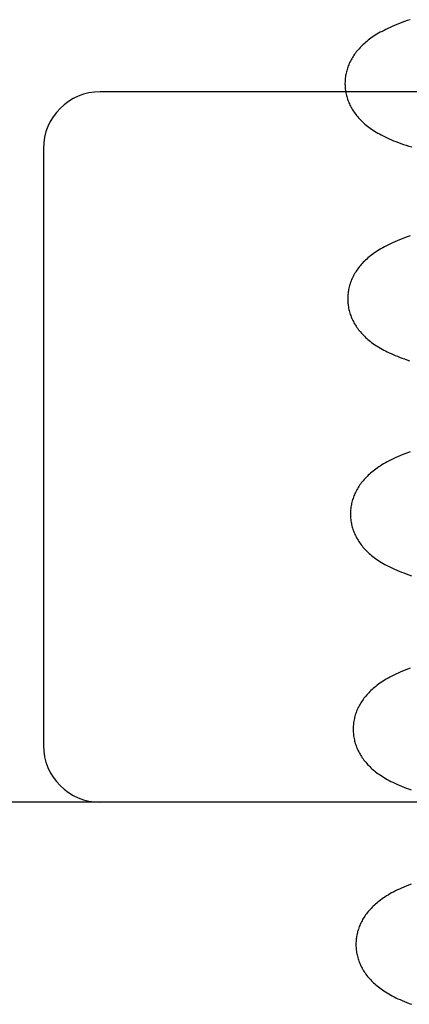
# Model space of a CAD drawing. Header units: inches. Extents: x 0 to 215, y 0 to 139.
# Tile 16 of 96: x 38.579 to 38.682, y 52.448 to 52.707. Entities that reach past the tile are written whole.
import ezdxf

# ---------------------------------------------------------------- set-up
doc = ezdxf.new("R2010")
doc.units = ezdxf.units.IN
doc.header["$LTSCALE"] = 11.804375
doc.header["$MEASUREMENT"] = 0
doc.linetypes.add('HIDDEN', pattern=[0.2, 0.1, -0.1])
doc.layers.add('DEFAULT_2', color=8, linetype='HIDDEN')

msp = doc.modelspace()

# ---------------------------------------------------------------- linework, layer by layer
at = {"layer": 'DEFAULT_2', "color": 8, "linetype": 'HIDDEN'}
for p, q in [((38.74539, 52.68834), (38.60039, 52.68834)), ((38.58539, 52.67334), (38.58539, 52.51584)), ((38.96039, 52.50084), (38.40039, 52.50084))]:
    msp.add_line(p, q, dxfattribs=at)
for points in [[(38.68203, 52.70734), (38.6813, 52.7071), (38.68058, 52.70685), (38.67989, 52.70659), (38.67922, 52.70634), (38.67857, 52.70608), (38.67795, 52.70583), (38.67735, 52.70557), (38.67677, 52.70531), (38.67621, 52.70505), (38.67567, 52.70479), (38.67516, 52.70453), (38.67466, 52.70427), (38.67418, 52.70401), (38.67372, 52.70375), (38.67328, 52.70348), (38.67285, 52.70322), (38.67245, 52.70296), (38.67206, 52.7027), (38.67168, 52.70243), (38.67132, 52.70217), (38.67097, 52.7019), (38.67063, 52.70163), (38.67031, 52.70136), (38.66999, 52.70109), (38.66969, 52.70082), (38.6694, 52.70054), (38.66911, 52.70026), (38.66884, 52.69998), (38.66858, 52.69969), (38.66833, 52.69941), (38.66808, 52.69912), (38.66785, 52.69883), (38.66762, 52.69853), (38.66741, 52.69823), (38.6672, 52.69794), (38.667, 52.69763), (38.66682, 52.69733), (38.66664, 52.69702), (38.66647, 52.69672), (38.66631, 52.69641), (38.66615, 52.6961), (38.66601, 52.69579), (38.66588, 52.69547), (38.66575, 52.69516), (38.66563, 52.69484), (38.66552, 52.69453), (38.66542, 52.69421), (38.66533, 52.69388), (38.66525, 52.69356), (38.66517, 52.69324), (38.6651, 52.69291), (38.66504, 52.69258), (38.66499, 52.69226), (38.66495, 52.69193), (38.66492, 52.6916), (38.66489, 52.69127), (38.66488, 52.69094), (38.66487, 52.69061), (38.66487, 52.69033)], [(38.66487, 52.69033), (38.66488, 52.69004), (38.66489, 52.68971), (38.66492, 52.68937), (38.66495, 52.68903), (38.665, 52.6887), (38.66505, 52.68837), (38.66511, 52.68804), (38.66518, 52.6877), (38.66526, 52.68738), (38.66534, 52.68705), (38.66544, 52.68672), (38.66554, 52.6864), (38.66565, 52.68607), (38.66578, 52.68575), (38.66591, 52.68544), (38.66604, 52.68512), (38.66619, 52.68481), (38.66635, 52.68449), (38.66651, 52.68418), (38.66669, 52.68387), (38.66687, 52.68356), (38.66707, 52.68326), (38.66727, 52.68296), (38.66748, 52.68266), (38.6677, 52.68236), (38.66793, 52.68206), (38.66818, 52.68177), (38.66843, 52.68148), (38.66869, 52.68119), (38.66896, 52.68091), (38.66924, 52.68063), (38.66953, 52.68035), (38.66983, 52.68008), (38.67014, 52.6798), (38.67046, 52.67953), (38.6708, 52.67926), (38.67114, 52.679), (38.6715, 52.67874), (38.67187, 52.67848), (38.67226, 52.67822), (38.67266, 52.67796), (38.67307, 52.6777), (38.67351, 52.67744), (38.67396, 52.67719), (38.67443, 52.67693), (38.67492, 52.67668), (38.67543, 52.67642), (38.67596, 52.67617), (38.67651, 52.67592), (38.67709, 52.67567), (38.67768, 52.67542), (38.6783, 52.67518), (38.67894, 52.67493), (38.6796, 52.67469), (38.68028, 52.67445), (38.68099, 52.67421), (38.68172, 52.67398), (38.68246, 52.67375)], [(38.68203, 52.65031), (38.6813, 52.65005), (38.6806, 52.6498), (38.67991, 52.64954), (38.67926, 52.64928), (38.67863, 52.64902), (38.67802, 52.64876), (38.67743, 52.64849), (38.67687, 52.64823), (38.67632, 52.64797), (38.6758, 52.6477), (38.67529, 52.64743), (38.67481, 52.64717), (38.67434, 52.6469), (38.6739, 52.64663), (38.67347, 52.64636), (38.67306, 52.6461), (38.67267, 52.64583), (38.67229, 52.64556), (38.67193, 52.64529), (38.67157, 52.64502), (38.67124, 52.64475), (38.67091, 52.64447), (38.67059, 52.64419), (38.67029, 52.64391), (38.66999, 52.64363), (38.66971, 52.64334), (38.66944, 52.64305), (38.66918, 52.64276), (38.66892, 52.64247), (38.66868, 52.64218), (38.66845, 52.64188), (38.66822, 52.64158), (38.66801, 52.64127), (38.6678, 52.64097), (38.66761, 52.64066), (38.66742, 52.64035), (38.66725, 52.64004), (38.66708, 52.63972), (38.66692, 52.63941), (38.66677, 52.63909), (38.66663, 52.63877), (38.6665, 52.63845), (38.66638, 52.63813), (38.66627, 52.63781), (38.66616, 52.63748), (38.66607, 52.63716), (38.66598, 52.63683), (38.6659, 52.6365), (38.66583, 52.63617), (38.66577, 52.63583), (38.66572, 52.6355), (38.66568, 52.63517), (38.66564, 52.63483), (38.66562, 52.6345), (38.6656, 52.63416), (38.66559, 52.63382), (38.66559, 52.63354)], [(38.66559, 52.63354), (38.6656, 52.63325), (38.66562, 52.63291), (38.66564, 52.63258), (38.66567, 52.63224), (38.66572, 52.6319), (38.66577, 52.63157), (38.66583, 52.63124), (38.6659, 52.6309), (38.66598, 52.63057), (38.66607, 52.63024), (38.66616, 52.62992), (38.66627, 52.62959), (38.66638, 52.62927), (38.6665, 52.62895), (38.66663, 52.62863), (38.66677, 52.62831), (38.66692, 52.628), (38.66708, 52.62768), (38.66724, 52.62737), (38.66742, 52.62706), (38.66761, 52.62675), (38.6678, 52.62645), (38.66801, 52.62614), (38.66822, 52.62584), (38.66845, 52.62553), (38.66868, 52.62523), (38.66893, 52.62494), (38.66919, 52.62464), (38.66945, 52.62435), (38.66973, 52.62407), (38.67001, 52.62379), (38.6703, 52.62351), (38.6706, 52.62323), (38.67091, 52.62296), (38.67123, 52.6227), (38.67156, 52.62244), (38.6719, 52.62218), (38.67225, 52.62192), (38.67262, 52.62167), (38.67299, 52.62141), (38.67338, 52.62116), (38.67378, 52.62091), (38.6742, 52.62067), (38.67464, 52.62042), (38.67509, 52.62018), (38.67555, 52.61993), (38.67603, 52.61969), (38.67653, 52.61945), (38.67704, 52.61922), (38.67757, 52.61898), (38.67812, 52.61875), (38.67868, 52.61852), (38.67927, 52.61829), (38.67989, 52.61805), (38.68053, 52.61782), (38.6812, 52.61759), (38.6819, 52.61736)], [(38.68203, 52.59327), (38.68132, 52.59301), (38.68063, 52.59274), (38.67997, 52.59248), (38.67933, 52.59222), (38.67873, 52.59196), (38.67814, 52.5917), (38.67758, 52.59144), (38.67704, 52.59117), (38.67652, 52.59091), (38.67601, 52.59064), (38.67553, 52.59038), (38.67506, 52.59011), (38.67462, 52.58984), (38.67419, 52.58957), (38.67378, 52.58931), (38.67339, 52.58904), (38.67301, 52.58877), (38.67265, 52.5885), (38.67229, 52.58823), (38.67196, 52.58795), (38.67163, 52.58768), (38.67131, 52.5874), (38.67101, 52.58712), (38.67071, 52.58684), (38.67043, 52.58655), (38.67016, 52.58626), (38.6699, 52.58597), (38.66964, 52.58568), (38.6694, 52.58538), (38.66917, 52.58509), (38.66894, 52.58478), (38.66873, 52.58448), (38.66852, 52.58418), (38.66833, 52.58387), (38.66814, 52.58356), (38.66797, 52.58325), (38.6678, 52.58293), (38.66764, 52.58262), (38.66749, 52.5823), (38.66735, 52.58198), (38.66722, 52.58166), (38.6671, 52.58134), (38.66699, 52.58102), (38.66688, 52.58069), (38.66679, 52.58037), (38.6667, 52.58004), (38.66662, 52.57971), (38.66655, 52.57938), (38.66649, 52.57904), (38.66644, 52.57871), (38.6664, 52.57838), (38.66636, 52.57804), (38.66634, 52.57771), (38.66632, 52.57737), (38.66631, 52.57703), (38.66631, 52.57674)], [(38.66631, 52.57674), (38.66632, 52.57646), (38.66634, 52.57612), (38.66636, 52.57579), (38.66639, 52.57545), (38.66644, 52.57512), (38.66649, 52.57479), (38.66655, 52.57445), (38.66662, 52.57412), (38.6667, 52.57379), (38.66678, 52.57346), (38.66688, 52.57314), (38.66698, 52.57281), (38.66709, 52.57249), (38.66722, 52.57217), (38.66735, 52.57185), (38.66748, 52.57154), (38.66763, 52.57122), (38.66779, 52.57091), (38.66795, 52.5706), (38.66813, 52.57029), (38.66831, 52.56998), (38.66851, 52.56968), (38.66871, 52.56937), (38.66892, 52.56907), (38.66914, 52.56877), (38.66938, 52.56848), (38.66962, 52.56819), (38.66987, 52.5679), (38.67013, 52.56761), (38.6704, 52.56733), (38.67068, 52.56705), (38.67097, 52.56677), (38.67127, 52.56649), (38.67158, 52.56622), (38.6719, 52.56595), (38.67224, 52.56568), (38.67258, 52.56542), (38.67294, 52.56515), (38.67331, 52.56489), (38.6737, 52.56463), (38.6741, 52.56438), (38.67451, 52.56412), (38.67495, 52.56386), (38.6754, 52.56361), (38.67587, 52.56335), (38.67636, 52.5631), (38.67687, 52.56284), (38.6774, 52.56259), (38.67796, 52.56234), (38.67853, 52.56209), (38.67912, 52.56184), (38.67974, 52.56159), (38.68038, 52.56135), (38.68104, 52.56111), (38.68172, 52.56087), (38.68243, 52.56063)], [(38.68209, 52.53623), (38.68139, 52.53597), (38.68072, 52.5357), (38.68007, 52.53544), (38.67945, 52.53517), (38.67886, 52.53491), (38.67829, 52.53464), (38.67775, 52.53438), (38.67722, 52.53411), (38.67672, 52.53384), (38.67624, 52.53358), (38.67577, 52.53331), (38.67533, 52.53304), (38.6749, 52.53278), (38.67449, 52.53251), (38.6741, 52.53224), (38.67372, 52.53197), (38.67336, 52.5317), (38.67301, 52.53143), (38.67267, 52.53116), (38.67234, 52.53088), (38.67203, 52.5306), (38.67172, 52.53032), (38.67143, 52.53004), (38.67115, 52.52976), (38.67087, 52.52947), (38.67061, 52.52918), (38.67036, 52.52888), (38.67012, 52.52859), (38.66988, 52.52829), (38.66966, 52.52799), (38.66945, 52.52769), (38.66924, 52.52738), (38.66905, 52.52707), (38.66886, 52.52676), (38.66868, 52.52645), (38.66852, 52.52614), (38.66836, 52.52582), (38.66821, 52.52551), (38.66807, 52.52519), (38.66794, 52.52487), (38.66782, 52.52455), (38.66771, 52.52422), (38.6676, 52.5239), (38.66751, 52.52357), (38.66742, 52.52324), (38.66734, 52.52291), (38.66727, 52.52258), (38.66721, 52.52225), (38.66716, 52.52192), (38.66712, 52.52158), (38.66708, 52.52125), (38.66706, 52.52091), (38.66704, 52.52058), (38.66703, 52.52024), (38.66703, 52.51995)], [(38.66703, 52.51995), (38.66704, 52.51967), (38.66706, 52.51933), (38.66708, 52.519), (38.66711, 52.51866), (38.66716, 52.51833), (38.66721, 52.51799), (38.66727, 52.51766), (38.66734, 52.51733), (38.66742, 52.517), (38.6675, 52.51667), (38.6676, 52.51635), (38.6677, 52.51602), (38.66782, 52.5157), (38.66794, 52.51538), (38.66807, 52.51506), (38.66821, 52.51474), (38.66835, 52.51443), (38.66851, 52.51412), (38.66868, 52.5138), (38.66885, 52.51349), (38.66904, 52.51319), (38.66923, 52.51288), (38.66944, 52.51257), (38.66965, 52.51227), (38.66987, 52.51197), (38.6701, 52.51168), (38.67034, 52.51139), (38.67059, 52.5111), (38.67085, 52.51081), (38.67112, 52.51053), (38.6714, 52.51025), (38.67169, 52.50997), (38.67199, 52.5097), (38.67229, 52.50943), (38.67261, 52.50917), (38.67294, 52.5089), (38.67328, 52.50864), (38.67363, 52.50838), (38.67399, 52.50813), (38.67437, 52.50787), (38.67476, 52.50762), (38.67516, 52.50737), (38.67558, 52.50712), (38.67602, 52.50687), (38.67649, 52.50661), (38.67697, 52.50636), (38.67748, 52.50611), (38.67801, 52.50585), (38.67856, 52.5056), (38.67913, 52.50535), (38.67973, 52.5051), (38.68035, 52.50485), (38.68099, 52.5046), (38.68165, 52.50435), (38.68234, 52.50411)], [(38.68228, 52.47924), (38.68163, 52.47899), (38.68099, 52.47873), (38.68038, 52.47847), (38.67979, 52.47821), (38.67922, 52.47795), (38.67868, 52.47769), (38.67815, 52.47743), (38.67764, 52.47716), (38.67716, 52.4769), (38.67669, 52.47664), (38.67624, 52.47637), (38.67582, 52.47611), (38.6754, 52.47584), (38.67501, 52.47558), (38.67463, 52.47532), (38.67426, 52.47505), (38.67391, 52.47478), (38.67357, 52.47451), (38.67324, 52.47424), (38.67292, 52.47397), (38.67262, 52.47369), (38.67232, 52.47341), (38.67203, 52.47313), (38.67176, 52.47285), (38.67149, 52.47257), (38.67124, 52.47228), (38.67099, 52.47199), (38.67076, 52.4717), (38.67053, 52.4714), (38.67031, 52.4711), (38.6701, 52.4708), (38.6699, 52.4705), (38.66971, 52.4702), (38.66953, 52.46989), (38.66936, 52.46958), (38.6692, 52.46927), (38.66905, 52.46896), (38.6689, 52.46865), (38.66877, 52.46833), (38.66864, 52.46802), (38.66852, 52.4677), (38.66841, 52.46738), (38.66831, 52.46706), (38.66821, 52.46674), (38.66813, 52.46641), (38.66805, 52.46609), (38.66799, 52.46576), (38.66793, 52.46543), (38.66788, 52.4651), (38.66783, 52.46477), (38.6678, 52.46444), (38.66778, 52.46411), (38.66776, 52.46378), (38.66775, 52.46345), (38.66775, 52.46316)], [(38.66775, 52.46316), (38.66776, 52.46288), (38.66778, 52.46254), (38.6678, 52.46221), (38.66783, 52.46187), (38.66788, 52.46154), (38.66793, 52.4612), (38.66799, 52.46087), (38.66806, 52.46054), (38.66814, 52.46021), (38.66822, 52.45988), (38.66832, 52.45956), (38.66842, 52.45923), (38.66853, 52.45891), (38.66866, 52.45859), (38.66879, 52.45827), (38.66892, 52.45796), (38.66907, 52.45764), (38.66923, 52.45733), (38.66939, 52.45702), (38.66957, 52.45671), (38.66975, 52.4564), (38.66995, 52.45609), (38.67015, 52.45579), (38.67036, 52.45549), (38.67058, 52.45519), (38.67082, 52.4549), (38.67106, 52.45461), (38.67131, 52.45432), (38.67157, 52.45403), (38.67184, 52.45375), (38.67212, 52.45346), (38.67241, 52.45319), (38.67271, 52.45291), (38.67302, 52.45264), (38.67334, 52.45237), (38.67368, 52.4521), (38.67402, 52.45184), (38.67438, 52.45157), (38.67475, 52.45131), (38.67514, 52.45105), (38.67554, 52.45079), (38.67595, 52.45054), (38.67639, 52.45028), (38.67684, 52.45002), (38.67731, 52.44977), (38.6778, 52.44951), (38.67831, 52.44926), (38.67884, 52.44901), (38.67939, 52.44876), (38.67997, 52.44851), (38.68056, 52.44826), (38.68118, 52.44801), (38.68181, 52.44777), (38.68247, 52.44753)]]:
    msp.add_lwpolyline(points, dxfattribs=at)
for centre, start, end in [((38.60039, 52.67334), 90, 180), ((38.60039, 52.51584), 180, 270)]:
    msp.add_arc(centre, 0.015, start, end, dxfattribs=at)

doc.saveas('drawing.dxf')
